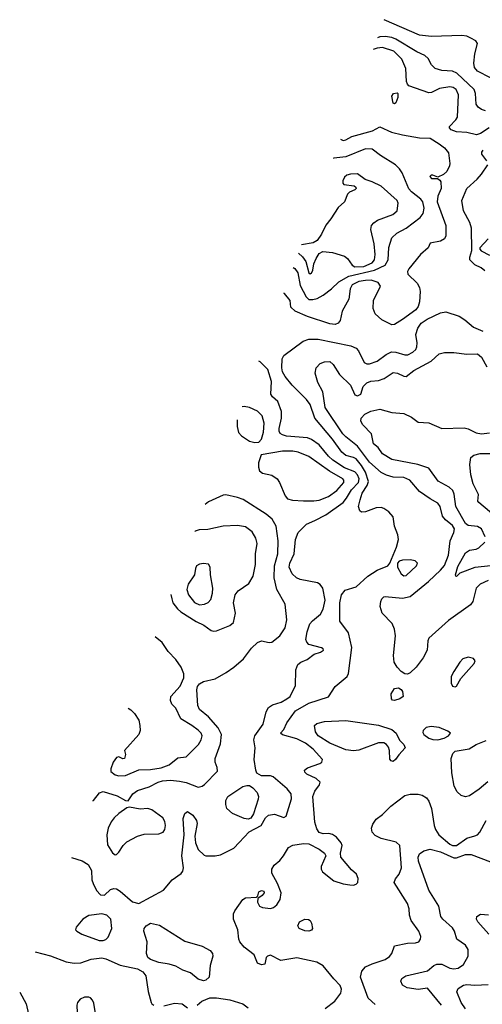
# Model space of a CAD drawing. Extents: x 1173029 to 1307123, y 522559 to 678521.
# Tile 70 of 256: x 1180051 to 1183562, y 557730 to 565195. Entities that reach past the tile are written whole.
import ezdxf

# ---------------------------------------------------------------- set-up
doc = ezdxf.new("R2010")
doc.units = 0

msp = doc.modelspace()

# ---------------------------------------------------------------- linework, layer by layer
at = {"layer": '0CON10XD'}
for points in [[(1183625, 564753.5), (1183525, 564805.4), (1183502.6, 564832.6), (1183496.9, 564865), (1183506.1, 564935), (1183526.2, 565015), (1183512.2, 565035), (1183475, 565056), (1183445, 565069.3), (1183405, 565075.4), (1183175, 565067.9), (1183085, 565076.9), (1182817.4, 565194.8)], [(1183585, 564502.9), (1183555, 564513.3), (1183530.9, 564530.9), (1183514.3, 564555), (1183510.7, 564635), (1183500, 564665), (1183368.6, 564788.6), (1183334.7, 564804.7), (1183255, 564810.9), (1183204.5, 564824.5), (1183175, 564853.3), (1183151.3, 564901.3), (1183125, 564923.1), (1183065, 564952), (1182905, 565047.2), (1182875, 565058.9), (1182825, 565067.2), (1182785, 565064.8), (1182767, 565057.8)], [(1183614.3, 564375), (1183548.3, 564331.7), (1183517.4, 564322.6), (1183445, 564339.1), (1183365, 564343.9), (1183325, 564358.9), (1183311.9, 564375), (1183312.5, 564385), (1183361.9, 564435), (1183373.1, 564456.9), (1183380, 564625), (1183363.6, 564665), (1183340.6, 564680.6), (1183315, 564685.9), (1183235.8, 564674.2), (1183175.9, 564644.1), (1183155, 564639.6), (1183003.9, 564693.9), (1182993.3, 564705), (1182987.5, 564727.5), (1182981.2, 564825), (1182952.1, 564895), (1182890.4, 564955), (1182805.2, 564985.2), (1182765, 564979.8), (1182734.6, 564969.8)], [(1182895, 564557.5), (1182885, 564562.5), (1182876.2, 564615), (1182887.5, 564635), (1182915, 564640), (1182920, 564635), (1182920, 564605), (1182905, 564563.3), (1182895, 564557.5)], [(1182484.5, 564289.6), (1182505, 564280), (1182525, 564283.1), (1182571.1, 564308.9), (1182727.6, 564352.4), (1182785, 564382), (1182872.6, 564342.6), (1182955, 564321.5), (1183085, 564300), (1183165, 564296.1), (1183234.8, 564254.8), (1183275, 564224.5), (1183305.5, 564185), (1183315.8, 564105), (1183312.7, 564087.3), (1183291.2, 564045), (1183268.3, 564021.7), (1183225, 564000), (1183185, 564016), (1183172.5, 564015), (1183164, 564005), (1183175, 563990), (1183221.7, 563991.7), (1183239.3, 563979.3), (1183246.1, 563966.1), (1183250, 563915), (1183224, 563856), (1183218.7, 563815), (1183285.5, 563635), (1183285.5, 563555), (1183275, 563534.4), (1183245, 563515.6), (1183165, 563500), (1183150, 563465), (1183092.5, 563415), (1183003.1, 563306.9), (1182994.4, 563285), (1182996.5, 563265), (1183066.6, 563196.6), (1183084.6, 563165), (1183089.1, 563135), (1183085.5, 563055.5), (1183075, 563020), (1183057.8, 562995), (1182957.2, 562922.8), (1182896, 562884), (1182875, 562882.1), (1182798.5, 562918.5), (1182748.2, 562965), (1182734.6, 563005), (1182736.1, 563065), (1182790, 563175), (1182771.2, 563201.2), (1182719, 563219), (1182675, 563218.8), (1182625, 563209.5), (1182574.7, 563185), (1182558.8, 563155), (1182549, 563075), (1182497.5, 562985), (1182484.3, 562915), (1182468, 562895), (1182445, 562884.5), (1182405, 562888.5), (1182235, 562944.1), (1182142, 562985), (1182108.8, 563015), (1182103.8, 563065), (1182059.5, 563119.5), (1182055.2, 563121.9)], [(1182127, 563317.4), (1182137.9, 563307.9), (1182161.3, 563275), (1182179.7, 563179.7), (1182225, 563093.1), (1182245, 563073.3), (1182275, 563074.6), (1182307.6, 563082.4), (1182355, 563107.5), (1182416.4, 563153.7), (1182472.1, 563207.9), (1182548.4, 563251.6), (1182743.7, 563296.3), (1182823.8, 563335), (1182848.2, 563375), (1182853.2, 563466.8), (1182875, 563540), (1182914.2, 563575.8), (1182983.3, 563615), (1183090, 563695), (1183112.9, 563725), (1183120, 563765), (1183110.4, 563815), (1183095.2, 563835.2), (1183025, 563888.8), (1183003.1, 563913.1), (1182952.9, 564035), (1182934.5, 564064.5), (1182903.8, 564093.8), (1182788.1, 564165), (1182725, 564213.8), (1182675.3, 564214.7), (1182525, 564154.7), (1182435, 564144.6), (1182430.6, 564143.1)], [(1183597.1, 564125), (1183557.5, 564175), (1183558.3, 564191.7), (1183568.8, 564205)], [(1183581.8, 563291.8), (1183553.4, 563313.4), (1183505, 563336.7), (1183468, 563375), (1183466, 563395), (1183482.5, 563445), (1183480.6, 563615), (1183467.2, 563657.2), (1183420, 563745), (1183405.6, 563825), (1183444.6, 563915), (1183523.4, 563986.6), (1183554.5, 564025), (1183603.1, 564095)], [(1182166.7, 563425.2), (1182197.7, 563397.7), (1182222, 563362), (1182245, 563276.7), (1182255, 563268.8), (1182265, 563273.8), (1182276, 563295), (1182284, 563345), (1182302, 563385), (1182325, 563423.3), (1182352.3, 563437.7), (1182425, 563430), (1182515, 563402.1), (1182538, 563385), (1182574, 563334), (1182595, 563321.7), (1182662.2, 563325), (1182725, 563352.2), (1182742.6, 563375), (1182748.1, 563415), (1182740.7, 563495), (1182715.4, 563605), (1182722.1, 563635), (1182738.5, 563655), (1182767.5, 563675), (1182882.3, 563717.7), (1182915, 563746.7), (1182923.6, 563805), (1182916.2, 563825), (1182795, 563932.9), (1182725, 563966.5), (1182672.1, 563982.1), (1182615, 564025.7), (1182562.5, 564025), (1182533.3, 564015), (1182515, 564000), (1182503.6, 563973.6), (1182502.5, 563955), (1182510, 563945), (1182590, 563935), (1182602.5, 563925), (1182603.3, 563915), (1182595, 563904), (1182555, 563886.2), (1182538.1, 563871.9), (1182515.6, 563815), (1182468.8, 563771.2), (1182412.9, 563685), (1182373.1, 563636.9), (1182341.5, 563568.5), (1182309.7, 563520.3), (1182277.9, 563502.1), (1182189.4, 563487)], [(1183605.7, 563534.3), (1183542.5, 563465), (1183542.5, 563455), (1183552.7, 563442.7), (1183615, 563410)], [(1182370.3, 557699.7), (1182442.2, 557755), (1182488.1, 557815), (1182492.9, 557845), (1182483.5, 557873.5), (1182435, 557922.9), (1182355, 558021.8), (1182305, 558049.3), (1182155, 558082.3), (1182033.6, 558063.6), (1181955, 558102), (1181932.5, 558095), (1181922.5, 558085), (1181912.5, 558035), (1181885, 558030), (1181855, 558043.3), (1181831.2, 558105), (1181755, 558164.4), (1181721.5, 558205), (1181713.8, 558225), (1181706.1, 558295), (1181674.1, 558375), (1181674.6, 558415), (1181685, 558439.2), (1181745, 558525.8), (1181765, 558538.6), (1181847.5, 558542.5), (1181857.5, 558552.5), (1181866.4, 558583.6), (1181885, 558593.3), (1181905, 558587.5), (1181907.5, 558575), (1181892.5, 558555), (1181857.5, 558532.5), (1181856, 558505), (1181871.2, 558475), (1181893.2, 558463.2), (1181955, 558455.6), (1181977, 558463), (1182002, 558485), (1182028.8, 558525), (1182036.7, 558575), (1182008.8, 558645), (1181964.4, 558724.4), (1181964.2, 558755), (1181982.9, 558785), (1182025, 558821.4), (1182052.5, 558855), (1182090.9, 558919.1), (1182123.4, 558936.6), (1182205, 558949.5), (1182245, 558947.8), (1182325, 558905.5), (1182364.4, 558875), (1182373.3, 558855), (1182338.8, 558775), (1182339.1, 558755), (1182349.5, 558735), (1182435, 558667.3), (1182505, 558644.6), (1182556.9, 558636.9), (1182585, 558634.5), (1182605, 558640), (1182617.3, 558655), (1182620.9, 558685), (1182607, 558717), (1182570.2, 558750.2), (1182488.1, 558845), (1182484.4, 558875), (1182498.8, 558935), (1182491.2, 558955), (1182455, 558997.5), (1182425, 559018.9), (1182396.4, 559026.4), (1182353, 559023), (1182325, 559032.5), (1182305, 559060), (1182290.4, 559110.4), (1182276.9, 559305), (1182290, 559345), (1182327.5, 559395), (1182330.8, 559415), (1182301.3, 559441.3), (1182230.6, 559475), (1182215, 559490), (1182213.1, 559505), (1182235, 559523.8), (1182330, 559555), (1182344.4, 559565.6), (1182348.1, 559585), (1182279.1, 559665), (1182220.3, 559710.3), (1182155, 559742.2), (1182044.5, 559774.5), (1182030, 559785), (1182055.6, 559814.4), (1182077.5, 559865), (1182145.2, 559954.8), (1182245, 560013.8), (1182395, 560061.2), (1182445, 560140.8), (1182536.9, 560215), (1182547, 560237), (1182571.1, 560435), (1182547, 560547), (1182481.2, 560635), (1182481.8, 560775), (1182494.4, 560835), (1182521.1, 560868.9), (1182605, 560894.4), (1182692.8, 560977.2), (1182765, 561020.4), (1182844, 561055), (1182860.6, 561075), (1182911.4, 561195), (1182926.7, 561255), (1182920.3, 561290.3), (1182895.7, 561355.7), (1182884.3, 561425), (1182852, 561465), (1182815, 561489.4), (1182794.2, 561495.8), (1182755, 561494.2), (1182675, 561463.8), (1182645, 561462.5), (1182631.7, 561471.7), (1182622.5, 561505), (1182634.1, 561554.1), (1182650.4, 561605), (1182687.2, 561662.8), (1182698.1, 561695), (1182674.2, 561764.2), (1182645, 561815.3), (1182605, 561864.7), (1182585, 561875.8), (1182525, 561890.8), (1182495.3, 561915), (1182425, 562013.8), (1182291.2, 562175), (1182255, 562278.1), (1182227.5, 562315), (1182118.5, 562425), (1182065, 562490), (1182045.4, 562525), (1182040.3, 562555), (1182043.8, 562625), (1182055, 562648.6), (1182202.8, 562757.2), (1182245, 562773.3), (1182315, 562774.1), (1182565, 562722.9), (1182604, 562705), (1182622.9, 562685), (1182665, 562595.8), (1182685, 562585.6), (1182705, 562586.5), (1182765, 562607.3), (1182832.5, 562657.5), (1182873.4, 562676.6), (1182905.2, 562675.2), (1182975, 562653.8), (1182996.2, 562655), (1183034.3, 562675), (1183056.9, 562695), (1183065.6, 562715), (1183067.5, 562745), (1183057.4, 562807.4), (1183072.7, 562857.3), (1183096.9, 562895), (1183144.4, 562925.6), (1183245, 562973.5), (1183285, 562980.6), (1183386.7, 562946.7), (1183429.8, 562919.8), (1183495, 562864.4), (1183565, 562833.1)], [(1180444.8, 558844.2), (1180525, 558818.6), (1180571.2, 558791.2), (1180596, 558745), (1180600, 558675), (1180609.4, 558645), (1180635, 558592.5), (1180665, 558560.9), (1180695, 558558.5), (1180739.8, 558600.2), (1180765, 558608.8), (1180785, 558605.5), (1180815, 558587.8), (1180908, 558508), (1180955, 558494.5), (1181143.2, 558596.8), (1181209.6, 558675), (1181276.9, 558723.1), (1181289.4, 558740.6), (1181295.3, 558765), (1181280.9, 558855), (1181299.4, 559015), (1181292.2, 559137.8), (1181305, 559175.7), (1181325, 559191.9), (1181364.4, 559165), (1181393.3, 559125), (1181397.9, 559102.1), (1181380.8, 559005), (1181385.8, 558955), (1181404.5, 558904.5), (1181451.7, 558861.7), (1181465, 558856.7), (1181535, 558856), (1181575, 558864.2), (1181676, 558914), (1181717.5, 558957.5), (1181793.2, 559036.8), (1181884.2, 559085), (1181917.1, 559145), (1181938.6, 559165), (1181985, 559172.3), (1182055, 559146.2), (1182073.8, 559156.2), (1182115, 559287.5), (1182111.1, 559325), (1182081.4, 559365), (1181975, 559456.1), (1181955, 559463.3), (1181885, 559462.1), (1181851.7, 559481.7), (1181842.5, 559505), (1181831.1, 559585), (1181837.5, 559675), (1181828.6, 559735), (1181835.6, 559765), (1181898.8, 559855), (1181922.8, 559947.2), (1181940.6, 559979.4), (1181970.1, 559999.9), (1182035, 560021.8), (1182078.6, 560045), (1182103.1, 560065), (1182125, 560108), (1182144.4, 560145.6), (1182147.1, 560265), (1182163.1, 560306.9), (1182185, 560324), (1182233.3, 560345), (1182285, 560384), (1182335, 560399.2), (1182356.7, 560415), (1182353.3, 560425), (1182341.7, 560431.7), (1182245, 560458), (1182229.2, 560475), (1182223.3, 560495), (1182232.7, 560555), (1182253.8, 560615), (1182272, 560638), (1182335, 560688.8), (1182354.4, 560725.6), (1182369.6, 560795), (1182350.7, 560885), (1182332.6, 560912.6), (1182312, 560925), (1182180.4, 560950.4), (1182152.7, 560962.7), (1182119.1, 560995), (1182096.8, 561045), (1182101.3, 561075), (1182133.3, 561145), (1182143.9, 561255), (1182165, 561308), (1182228.6, 561371.4), (1182290.6, 561399.4), (1182375, 561442.3), (1182505, 561534.7), (1182532.3, 561567.7), (1182569.2, 561630.8), (1182621.7, 561685), (1182627.9, 561715), (1182614.3, 561744.3), (1182595, 561767.4), (1182515, 561798.3), (1182428, 561855), (1182395.3, 561885), (1182325, 561971.8), (1182265, 562013.2), (1182234.7, 562024.7), (1182075, 562038.4), (1182046.5, 562046.5), (1182028.9, 562058.9), (1182020.5, 562075), (1182020.5, 562095), (1182038.5, 562175), (1182038.5, 562225), (1182010.9, 562300.9), (1181970, 562335), (1181956.2, 562355), (1181962.4, 562452.4), (1181933.3, 562543.3), (1181875, 562600.5), (1181865.2, 562605.4)], [(1182835, 561741.3), (1182795, 561762.3), (1182705, 561840), (1182615, 561962.4), (1182525, 562032), (1182504.2, 562055), (1182368.2, 562255), (1182352.5, 562372.5), (1182313.1, 562445), (1182292.9, 562515), (1182302, 562555), (1182331.2, 562588.8), (1182365, 562602), (1182405, 562603.8), (1182430.3, 562580.3), (1182477.5, 562505), (1182562.2, 562425), (1182595, 562350), (1182615, 562342.5), (1182640, 562355), (1182657.1, 562415), (1182685, 562441.5), (1182716, 562454), (1182775, 562460.4), (1182817.5, 562475), (1182885, 562520), (1182917.5, 562515), (1182965, 562492.5), (1182985, 562490), (1183042, 562535), (1183173.5, 562605), (1183235, 562662.1), (1183275, 562672.5), (1183345, 562672.2), (1183445, 562659.7), (1183525, 562660.8), (1183555.2, 562635.2), (1183595, 562562.9)], [(1181701, 562160.7), (1181701.1, 562111.1), (1181712.2, 562065), (1181735, 562038.9), (1181795, 562000), (1181835, 561990.6), (1181865, 561992.5), (1181886.3, 562013.7), (1181902.6, 562067.4), (1181906, 562136), (1181892.1, 562192.1), (1181855, 562226.2), (1181796.2, 562255), (1181755, 562263.3), (1181738.6, 562260.9)], [(1183584.4, 561275), (1183554.6, 561334.6), (1183525, 561353.3), (1183455, 561361.1), (1183435, 561376.5), (1183360, 561505), (1183348.9, 561598.9), (1183337.9, 561625), (1183310.4, 561650.4), (1183227.6, 561697.6), (1183155, 561796), (1183072.8, 561822.8), (1182875, 561859.6), (1182805, 561904.2), (1182771.4, 561951.4), (1182735, 561980), (1182720, 562055), (1182654.5, 562124.5), (1182640.3, 562150.3), (1182642.5, 562175), (1182670.8, 562205), (1182715, 562227.5), (1182785, 562242.9), (1182875, 562216.8), (1182965, 562210), (1183025, 562180.4), (1183075, 562144.4), (1183155, 562139.1), (1183255, 562096.2), (1183425, 562099.5), (1183455, 562091.9), (1183515, 562063.6), (1183555, 562055.8), (1183615, 562062)], [(1182205, 561546.1), (1182283.6, 561546.4), (1182325, 561553.5), (1182395, 561580.3), (1182458.8, 561625), (1182511.1, 561685), (1182511.5, 561705), (1182502.1, 561715), (1182403.3, 561773.3), (1182245, 561882.5), (1182165, 561917.4), (1182125, 561924.2), (1182045, 561924.2), (1181884.4, 561895.6), (1181862.9, 561835), (1181862.9, 561802.9), (1181871.8, 561775), (1181895, 561757.5), (1181965, 561740.9), (1182005, 561713.8), (1182023.8, 561685), (1182065.8, 561585), (1182083.2, 561563.2), (1182122.5, 561552.5), (1182205, 561546.1)], [(1183729.1, 561369.2), (1183534, 561535), (1183528.8, 561545), (1183532.5, 561595), (1183493.3, 561675), (1183473.6, 561745), (1183467.4, 561822.6), (1183475.5, 561874.5), (1183496.6, 561893.4), (1183545, 561906.7), (1183755, 561906.2)], [(1183605, 560943.3), (1183544.7, 560915.3), (1183515, 560884), (1183490, 560785), (1183471.9, 560758.1), (1183305, 560640.9), (1183157.1, 560505), (1183148.1, 560485), (1183142.9, 560415), (1183112.1, 560357.9), (1183059.4, 560285), (1183015, 560243.3), (1182995, 560233.1), (1182975, 560235.6), (1182945, 560252.5), (1182915.7, 560285.7), (1182893.8, 560325), (1182887.9, 560375), (1182903.8, 560525), (1182896.2, 560575), (1182877.2, 560617.2), (1182802, 560695), (1182787.5, 560745), (1182790.8, 560785), (1182798.8, 560805), (1182815, 560820), (1182825, 560821.2), (1182955, 560808.2), (1183015, 560822.3), (1183152.7, 560935), (1183245, 561020.6), (1183274.2, 561055.8), (1183304.7, 561134.7), (1183316.8, 561245), (1183345, 561308), (1183349.6, 561335), (1183335, 561361.5), (1183283.3, 561403.3), (1183260.6, 561430.6), (1183241.1, 561505), (1183225, 561530.8), (1183165, 561563.1), (1183085, 561618.1), (1183011.5, 561705), (1182965, 561723.1), (1182885, 561727.8), (1182835, 561741.3)], [(1180606.9, 559272.1), (1180612.2, 559275), (1180657.1, 559332.9), (1180685, 559344.5), (1180790.8, 559310.8), (1180855, 559276.2), (1180875, 559272.5), (1180910.9, 559325), (1180945, 559351.5), (1181035, 559380), (1181101.4, 559415), (1181135, 559424.7), (1181195, 559428.6), (1181265, 559421.8), (1181315, 559412.1), (1181405, 559377.1), (1181435, 559383.1), (1181455, 559396.5), (1181551.3, 559498.7), (1181550.6, 559525), (1181534.4, 559565), (1181534.4, 559595), (1181576.2, 559705), (1181582.9, 559775), (1181557.3, 559827.3), (1181485, 559908.6), (1181415.8, 559965), (1181404.3, 559995), (1181396.2, 560115), (1181400.6, 560139.4), (1181415, 560160), (1181445, 560178.5), (1181535, 560198.6), (1181618, 560245), (1181675.8, 560285), (1181750, 560350), (1181810.4, 560429.6), (1181855, 560473.3), (1181885, 560485.5), (1181945, 560472.7), (1181965.8, 560475), (1182026.1, 560523.9), (1182066.8, 560585), (1182079.2, 560645), (1182066.9, 560765), (1182001.5, 560875), (1181983.6, 560963.6), (1181984.7, 561055), (1182009.7, 561145), (1182013.3, 561245), (1181996.4, 561355), (1181968, 561408), (1181920.8, 561445), (1181746.5, 561556.5), (1181705, 561572.9), (1181615, 561592.1), (1181595, 561589.6), (1181485, 561539.5), (1181458.3, 561519.9)], [(1181199.2, 560836), (1181204.7, 560804.7), (1181214.7, 560774.7), (1181248.4, 560728.4), (1181274.7, 560704.7), (1181391.5, 560631.5), (1181449.2, 560605), (1181503.6, 560563.6), (1181525, 560558.6), (1181545, 560561.9), (1181645, 560602), (1181673.8, 560625), (1181690, 560695), (1181673.8, 560775), (1181686.4, 560833.6), (1181708, 560865), (1181789.8, 560920.2), (1181823.8, 560975), (1181840.3, 561065), (1181841.6, 561145), (1181853.1, 561225), (1181843.8, 561265), (1181815, 561311.1), (1181765, 561350.9), (1181705, 561359.5), (1181595, 561354.6), (1181479.4, 561330.6), (1181413.7, 561326.3), (1181383.6, 561316.4), (1181379.5, 561312)], [(1183625.2, 561054.8), (1183505, 561041.8), (1183391.4, 560998.6), (1183365, 560972.5), (1183360, 560975), (1183357.5, 560985), (1183375, 561050), (1183435, 561152.9), (1183465, 561172.9), (1183515, 561181.1), (1183535, 561191.1), (1183580, 561235)], [(1181415, 560759.6), (1181455, 560762.9), (1181482.6, 560777.4), (1181501.4, 560798.6), (1181515, 560847.5), (1181516.2, 560885), (1181499.2, 560985), (1181498, 561045), (1181485, 561066), (1181445, 561073.3), (1181415, 561067.8), (1181394.2, 561055), (1181384.2, 561035), (1181378, 560985), (1181330.5, 560915), (1181319.6, 560875), (1181331.8, 560835), (1181377.7, 560777.7), (1181415, 560759.6)], [(1182965, 560978.6), (1182985, 560980), (1183062, 561055), (1183068.8, 561075), (1183052.7, 561092.7), (1183015, 561099.4), (1182955, 561097.8), (1182931.3, 561088.7), (1182917.5, 561075), (1182917.1, 561045), (1182945, 560993.8), (1182965, 560978.6)], [(1180873.7, 559976.5), (1180895, 559961.8), (1180923.1, 559935), (1180954.4, 559885), (1180963.1, 559845), (1180964.4, 559805), (1180954.4, 559775), (1180846.2, 559655), (1180853.3, 559625), (1180847.5, 559595), (1180835, 559592.5), (1180805, 559607.5), (1180785, 559602.5), (1180760.8, 559565), (1180743.1, 559515), (1180744.3, 559495), (1180775, 559469.4), (1180805, 559462.2), (1180855, 559464.5), (1180955, 559507.5), (1181045, 559510.4), (1181125, 559522.2), (1181185, 559546.8), (1181252.1, 559597.9), (1181315, 559606), (1181409.3, 559700.7), (1181428.5, 559735), (1181435.3, 559764.7), (1181429.2, 559785), (1181405, 559808.9), (1181357.8, 559845), (1181274.7, 559894.7), (1181235, 559974.2), (1181207, 560007), (1181194.6, 560034.6), (1181198.5, 560065), (1181268, 560142), (1181297.1, 560205), (1181298.2, 560235), (1181276.4, 560286.3), (1181235, 560343.3), (1181178.2, 560405), (1181133.8, 560473.8), (1181078.2, 560516.5)], [(1183355, 560138), (1183365, 560142.5), (1183399.4, 560200.6), (1183500, 560315), (1183507.5, 560335), (1183495, 560350.8), (1183455, 560361.8), (1183415, 560348.5), (1183390.6, 560325), (1183345, 560253.8), (1183325.8, 560215), (1183324.1, 560164.1), (1183335, 560141.2), (1183355, 560138)], [(1182895, 560033.1), (1182881.2, 560035), (1182873.1, 560045), (1182871.1, 560085), (1182895, 560123.8), (1182925, 560128.8), (1182945, 560116.7), (1182955, 560102.5), (1182960.8, 560065), (1182935, 560045.7), (1182895, 560033.1)], [(1182885, 559572.3), (1182869.2, 559575), (1182859.1, 559589.1), (1182857.5, 559655), (1182850.6, 559680.6), (1182835, 559700.6), (1182815, 559712.7), (1182775, 559712.1), (1182623.9, 559656.1), (1182585, 559652.3), (1182525, 559659.3), (1182405, 559709.4), (1182315.5, 559765), (1182295.5, 559795), (1182288.8, 559845), (1182305, 559858.6), (1182365, 559873.1), (1182525, 559882.8), (1182775, 559846.4), (1182875, 559812.5), (1182906.9, 559786.9), (1182933.2, 559733.2), (1182965, 559700), (1182975.7, 559675), (1182927.6, 559622.4), (1182903.1, 559585), (1182885, 559572.3)], [(1183225, 559734.6), (1183273.1, 559746.9), (1183305.7, 559765), (1183320, 559785), (1183301.1, 559801.1), (1183235, 559829.5), (1183174.1, 559835.9), (1183135, 559828.8), (1183113.8, 559805), (1183110.5, 559790.5), (1183118, 559775), (1183155, 559747.8), (1183185, 559737.9), (1183225, 559734.6)], [(1183603.6, 559416.4), (1183538.5, 559361.5), (1183465, 559310.9), (1183435, 559302.5), (1183402.2, 559312.2), (1183371.7, 559341.7), (1183348.5, 559385), (1183330.4, 559485), (1183324.5, 559595), (1183338.9, 559631.1), (1183355, 559649.4), (1183462.8, 559667.2), (1183515, 559699.6), (1183590.6, 559729.4)], [(1181785, 559134), (1181755, 559137.8), (1181666.2, 559176.2), (1181623.8, 559213.8), (1181614.4, 559245.6), (1181614.4, 559275.6), (1181630, 559305), (1181745, 559380.5), (1181775, 559390), (1181795, 559388.5), (1181821.5, 559371.5), (1181852.7, 559335), (1181863.2, 559305), (1181861.8, 559285), (1181825.8, 559174.2), (1181805, 559142.5), (1181785, 559134)], [(1182748.3, 557728.3), (1182695, 557776.2), (1182636.9, 557935), (1182648.3, 557981.7), (1182675, 558014.4), (1182725, 558037.7), (1182825, 558070), (1182858, 558092), (1182874.4, 558115), (1182896.4, 558173.6), (1182995, 558192.9), (1183055, 558195.8), (1183078.8, 558205), (1183093.8, 558225), (1183094, 558245), (1183080.8, 558285), (1183021.8, 558365), (1183010.4, 558405), (1183006.2, 558455), (1182992.9, 558495), (1182891.9, 558655), (1182902.5, 558682.5), (1182931.8, 558718.2), (1182949.6, 558765), (1182935.8, 558935), (1182908.3, 558958.3), (1182795, 558988.6), (1182749.4, 559009.4), (1182725.6, 559035), (1182721.1, 559065), (1182730.6, 559095), (1182757.5, 559135), (1182805, 559170), (1182868.3, 559231.7), (1182975, 559313.8), (1183015, 559324.6), (1183075, 559323.8), (1183106, 559316), (1183139.2, 559295), (1183155, 559271.2), (1183177.1, 559215), (1183195.4, 559085.4), (1183205.5, 559055), (1183232.7, 559015), (1183315, 558944.2), (1183336.2, 558935), (1183365, 558934.3), (1183445, 558990.4), (1183505, 559006.8), (1183525, 559016.2), (1183543.8, 559035), (1183592.1, 559125)], [(1180775, 558864), (1180785, 558865.7), (1180805, 558884.3), (1180837.9, 558935), (1180865, 558962.3), (1180945, 559006.1), (1180995, 559020), (1181107.3, 559022.7), (1181140, 559035), (1181154, 559055), (1181158.6, 559085), (1181153.9, 559116.1), (1181137.1, 559145), (1181055, 559205.6), (1181025, 559214.4), (1180965, 559208.8), (1180883.9, 559226.1), (1180865, 559220), (1180805, 559176.7), (1180767.7, 559145), (1180745.2, 559114.8), (1180722.8, 559065), (1180712.4, 559015), (1180718.9, 558938.9), (1180755, 558877.8), (1180775, 558864)], [(1183335, 558309.2), (1183261.4, 558375), (1183247.5, 558395), (1183230.8, 558475), (1183154.6, 558594.6), (1183077.1, 558815), (1183073.8, 558845), (1183085, 558871.1), (1183116.8, 558893.2), (1183165, 558907.6), (1183245, 558887.1), (1183345, 558841.9), (1183365, 558841.4), (1183435, 558865.8), (1183475.9, 558865.9), (1183625, 558810.8)], [(1180685, 558213.1), (1180705, 558221.8), (1180721.8, 558238.2), (1180750.9, 558305), (1180744.3, 558375), (1180712, 558405), (1180675, 558416.2), (1180575, 558404.5), (1180531.4, 558375), (1180479.2, 558315), (1180476, 558295), (1180484, 558285), (1180521.8, 558261.8), (1180655, 558214.6), (1180685, 558213.1)], [(1181445, 557908.8), (1181405, 557920), (1181348.3, 557968.3), (1181289.1, 557989.1), (1181235, 558020.6), (1181185.5, 558035.5), (1181108.1, 558048.1), (1181045, 558070.6), (1181025, 558084), (1181012.9, 558115), (1181019.5, 558205), (1180993.3, 558285), (1180995.6, 558305), (1181010, 558325), (1181045, 558344.5), (1181111.4, 558331.4), (1181305, 558209.2), (1181435, 558171.5), (1181497.8, 558137.8), (1181514.2, 558115), (1181516.9, 558095), (1181495.6, 558024.4), (1181488, 557935), (1181465, 557913.8), (1181445, 557908.8)], [(1182245, 558283.8), (1182215, 558286.4), (1182171.2, 558305), (1182161.2, 558325), (1182175, 558356.7), (1182215, 558375.8), (1182244.1, 558374.1), (1182255.7, 558365.7), (1182266.7, 558346.7), (1182274.3, 558305), (1182265, 558291.4), (1182245, 558283.8)], [(1183610.9, 558260.9), (1183527.1, 558355), (1183517.1, 558375), (1183520.8, 558395), (1183546.8, 558413.2), (1183607.6, 558407.6)], [(1183251.5, 557725), (1183145, 557852), (1183075, 557842.5), (1182992.5, 557855), (1182955, 557876.7), (1182943.8, 557905), (1182950, 557925), (1182982.5, 557945), (1183145, 557984), (1183194, 558025), (1183216.3, 558033.7), (1183254.6, 558034.6), (1183315, 558004), (1183345, 557999.1), (1183379.2, 558005), (1183418.5, 558031.5), (1183455.5, 558095), (1183455.5, 558145), (1183435, 558178), (1183368, 558225), (1183350.6, 558285), (1183335, 558309.2)], [(1180168.9, 558127.1), (1180285, 558097.9), (1180405, 558051.5), (1180465, 558041.8), (1180515, 558044.6), (1180595, 558071.8), (1180675, 558081.8), (1180705.3, 558075.3), (1180815, 558026.7), (1180945, 557998.6), (1180985.5, 557975.5), (1181007.5, 557945), (1181026.8, 557826.8), (1181048.8, 557745), (1181055, 557733.3), (1181070, 557725)], [(1180051.4, 557821.8), (1180100, 557735), (1180118, 557655)], [(1183435, 557695.7), (1183400, 557745), (1183367.5, 557825), (1183379.1, 557850.9), (1183418.8, 557875), (1183445, 557881.2), (1183505, 557875.4), (1183605, 557881.5)], [(1180575, 557598.1), (1180605, 557600), (1180626.4, 557623.6), (1180630.5, 557645), (1180615, 557740), (1180605, 557762.9), (1180589.5, 557779.5), (1180575, 557785.6), (1180543.3, 557785), (1180511.1, 557768.9), (1180490.8, 557745), (1180484.4, 557725), (1180487.5, 557665), (1180515, 557630), (1180545, 557608.9), (1180575, 557598.1)], [(1181397.5, 557725), (1181432.5, 557755), (1181495, 557778.8), (1181545, 557779.2), (1181645, 557764.3), (1181743.6, 557733.6), (1181785, 557702.5)], [(1181145, 557720), (1181225, 557740), (1181285, 557733.3), (1181325, 557703.3)]]:
    msp.add_lwpolyline(points, dxfattribs=at)

doc.saveas('drawing.dxf')
